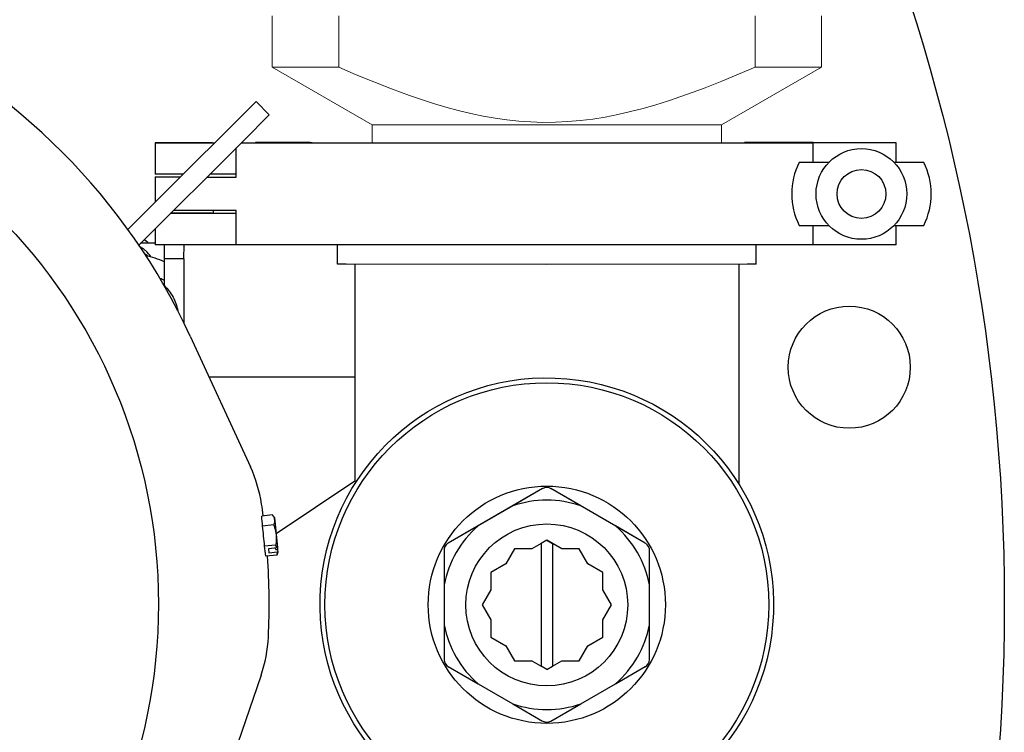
# Model space of a CAD drawing. Header units: inches. Extents: x 15 to 50, y -71 to 91.
# Tile 31 of 49: x 35.55 to 42.6, y 75.7 to 80.8. Entities that reach past the tile are written whole.
import ezdxf

# ---------------------------------------------------------------- set-up
doc = ezdxf.new("R2010")
doc.units = ezdxf.units.IN
doc.header["$LTSCALE"] = 1.21
doc.header["$MEASUREMENT"] = 0
doc.linetypes.add('SLD-Solid', pattern=[0])
doc.layers.get('0').update_dxf_attribs({"linetype": 'CONTINUOUS'})

msp = doc.modelspace()

# ---------------------------------------------------------------- linework, layer by layer
at = {"color": 7, "linetype": 'SLD-Solid', "lineweight": 15}
for p, q in [((37.358, 80.8311), (37.358, 80.4627)), ((37.8342, 80.8311), (37.8342, 80.4627)), ((40.8177, 80.4627), (40.8177, 80.8311)), ((41.2939, 80.4627), (41.2939, 80.8311)), ((37.358, 80.4627), (38.0736, 80.0495)), ((37.8342, 80.4627), (37.358, 80.4627)), ((40.5783, 80.0495), (41.2939, 80.4627)), ((41.2939, 80.4627), (40.8177, 80.4627)), ((38.0736, 80.0495), (38.0736, 79.9223)), ((40.5783, 80.0495), (38.0736, 80.0495)), ((40.5783, 79.9208), (40.5783, 80.0495))]:
    msp.add_line(p, q, dxfattribs=at)
at = {"color": 7, "linetype": 'Continuous'}
for p, q in [((37.0628, 80.038), (37.2416, 80.2163)), ((37.2416, 80.2163), (37.3366, 80.1211)), ((37.3366, 80.1211), (37.1577, 79.9426)), ((36.7106, 79.6867), (37.0628, 80.038)), ((37.1577, 79.9426), (36.4011, 79.1882)), ((36.9281, 79.9225), (36.5183, 79.922)), ((36.5183, 79.922), (36.945, 79.9216)), ((36.5183, 79.922), (36.5183, 79.6965)), ((37.0982, 79.676), (37.0982, 79.8844)), ((37.1354, 79.9215), (37.6292, 79.9208)), ((37.6292, 79.9232), (37.2368, 79.9228)), ((37.6292, 79.9218), (37.6013, 79.9218)), ((37.6208, 79.9222), (37.6439, 79.9223)), ((37.6292, 79.9208), (40.7431, 79.9208)), ((37.6439, 79.9223), (40.7431, 79.9221)), ((41.2337, 79.9225), (40.7431, 79.9232)), ((41.4136, 79.9221), (40.7431, 79.9221)), ((41.4136, 79.9219), (40.7431, 79.9219)), ((40.7431, 79.9208), (41.2337, 79.9215)), ((41.8303, 79.9215), (41.2337, 79.9215)), ((41.2337, 79.7803), (41.2337, 79.9215)), ((41.8303, 79.781), (41.8303, 79.9215)), ((41.3458, 79.7797), (41.1338, 79.7797)), ((41.8303, 79.781), (41.8134, 79.781)), ((42.0268, 79.7797), (41.8148, 79.7797)), ((36.3231, 79.3003), (36.7106, 79.6867)), ((36.7188, 79.6962), (36.5183, 79.6965)), ((36.5183, 79.6765), (36.6988, 79.6762)), ((36.5183, 79.6765), (36.5183, 79.4962)), ((36.8893, 79.6761), (37.0982, 79.676)), ((37.0982, 79.6961), (36.9094, 79.6961)), ((36.6288, 79.4163), (36.9281, 79.4161)), ((36.9281, 79.417), (36.6293, 79.4168)), ((36.9281, 79.4361), (36.6488, 79.4362)), ((37.0982, 79.436), (36.9281, 79.4361)), ((36.9281, 79.4161), (36.9819, 79.4161)), ((36.9331, 79.4365), (36.9331, 79.4165)), ((36.9819, 79.4161), (36.9884, 79.4161)), ((36.9884, 79.4161), (37.0982, 79.4161)), ((37.0982, 79.1905), (37.0982, 79.436)), ((41.1338, 79.3297), (41.3458, 79.3297)), ((41.2337, 79.1905), (41.2337, 79.3297)), ((41.8148, 79.3297), (42.0268, 79.3297)), ((41.8303, 79.1905), (41.8303, 79.3297)), ((36.5183, 79.3061), (36.5183, 79.191)), ((36.5183, 79.2011), (36.414, 79.2011)), ((36.9331, 79.1906), (36.5183, 79.191)), ((36.5845, 79.0677), (36.5845, 79.191)), ((36.725, 79.0899), (36.7257, 79.1908)), ((37.0982, 79.1906), (36.9331, 79.1906)), ((37.1436, 79.1905), (37.0982, 79.1905)), ((41.2337, 79.1905), (37.1436, 79.1905)), ((37.8255, 79.0513), (37.8255, 79.1905)), ((40.8255, 79.0513), (40.8255, 79.1905)), ((41.8303, 79.1905), (41.2337, 79.1905)), ((36.5844, 78.8942), (36.5844, 79.0677)), ((36.725, 79.0899), (36.5845, 79.0899)), ((36.725, 79.0899), (36.725, 78.6283)), ((37.8863, 79.0509), (37.8255, 79.0513)), ((39.3254, 79.05), (37.8863, 79.0509)), ((39.3254, 79.05), (37.8863, 79.0509)), ((37.9505, 79.0508), (37.9505, 77.4975)), ((40.7605, 79.0509), (39.3254, 79.05)), ((40.7605, 79.0509), (39.3254, 79.05)), ((40.7005, 79.0508), (40.7005, 77.4793)), ((40.8255, 79.0513), (40.7605, 79.0509)), ((40.8255, 79.0513), (40.7605, 79.0509)), ((36.7702, 78.5351), (37.2011, 77.5997)), ((37.9505, 78.2415), (36.9055, 78.2415)), ((37.9505, 77.4975), (37.3849, 77.1185)), ((37.9596, 77.4935), (37.9505, 77.4975)), ((39.2953, 77.4437), (38.6192, 77.0534)), ((39.2952, 77.443), (39.0816, 77.3196)), ((39.5689, 77.3196), (39.3552, 77.443)), ((40.0314, 77.0534), (39.3553, 77.4437)), ((39.0816, 77.3196), (38.8328, 77.1759)), ((39.8177, 77.1759), (39.5689, 77.3196)), ((37.3595, 77.2546), (37.2822, 77.2466)), ((37.3595, 77.2546), (37.3595, 77.2546)), ((37.3726, 77.2365), (37.3595, 77.2546)), ((37.3726, 77.2365), (37.3926, 77.044)), ((37.367, 77.1828), (37.288, 77.1746)), ((38.8328, 77.1759), (38.6191, 77.0526)), ((40.0314, 77.0526), (39.8177, 77.1759)), ((39.3252, 77.0732), (39.2851, 77.0501)), ((39.3252, 77.0732), (39.2852, 77.0501)), ((39.3252, 77.0732), (39.3652, 77.0501)), ((39.4327, 77.0112), (39.3252, 77.0732)), ((39.3252, 77.0732), (39.3252, 77.0732)), ((37.3819, 77.0392), (37.3029, 77.031)), ((37.3937, 77.0178), (37.3297, 77.0111)), ((37.3297, 77.0111), (37.3324, 76.9843)), ((37.3324, 76.9843), (37.3964, 76.9909)), ((37.3827, 77.006), (37.3816, 77.0165)), ((37.3868, 77.0319), (37.3819, 77.0392)), ((37.3827, 77.006), (37.3964, 77.0074)), ((37.3984, 76.9878), (37.3893, 76.9675)), ((37.3926, 77.044), (37.3951, 77.0205)), ((37.3937, 77.0178), (37.3951, 77.0205)), ((37.395, 77.0204), (37.3963, 77.008)), ((37.3964, 77.0074), (37.3984, 76.9878)), ((37.3978, 76.9936), (37.3964, 76.9909)), ((38.5891, 77.0007), (38.5891, 76.4666)), ((39.0937, 77.0112), (39.0317, 76.9038)), ((39.0937, 77.011), (39.0317, 76.9036)), ((39.2178, 77.0112), (39.0937, 77.0112)), ((39.2178, 77.011), (39.0937, 77.011)), ((39.2852, 77.0499), (39.2178, 77.011)), ((39.2852, 77.0499), (39.2852, 76.1701)), ((39.4327, 77.011), (39.3652, 77.0499)), ((39.3652, 77.0499), (39.3652, 76.1701)), ((39.5568, 77.0112), (39.4327, 77.0112)), ((39.4327, 77.0112), (39.4327, 77.011)), ((39.5567, 77.011), (39.4327, 77.011)), ((39.6188, 76.9036), (39.5567, 77.011)), ((39.6188, 76.9038), (39.5568, 77.0112)), ((40.0614, 76.7539), (40.0614, 77.0007)), ((37.3893, 76.9675), (37.3119, 76.9594)), ((37.3893, 76.9675), (37.395, 76.9835)), ((39.0317, 76.9038), (38.9242, 76.8417)), ((39.0317, 76.9036), (38.9242, 76.8415)), ((39.7262, 76.8417), (39.6188, 76.9038)), ((39.7262, 76.8415), (39.6188, 76.9036)), ((38.9242, 76.8415), (38.9242, 76.7174)), ((39.7262, 76.7174), (39.7262, 76.8415)), ((38.9242, 76.7177), (38.8622, 76.6102)), ((38.9242, 76.7174), (38.8622, 76.61)), ((39.7883, 76.6102), (39.7262, 76.7177)), ((39.7883, 76.61), (39.7262, 76.7174)), ((40.0614, 76.22), (40.0614, 76.7539)), ((38.8622, 76.61), (38.9242, 76.5026)), ((39.7262, 76.5026), (39.7883, 76.61)), ((38.9242, 76.5026), (38.9242, 76.3785)), ((39.7262, 76.3785), (39.7262, 76.5026)), ((38.5891, 76.4666), (38.5891, 76.22)), ((38.9242, 76.3785), (39.0317, 76.3164)), ((39.6188, 76.3164), (39.7262, 76.3785)), ((39.0317, 76.3164), (39.0937, 76.209)), ((39.5567, 76.209), (39.6188, 76.3164)), ((38.6191, 76.168), (38.8328, 76.0446)), ((39.0937, 76.209), (39.2178, 76.209)), ((39.2178, 76.209), (39.2852, 76.1701)), ((39.3252, 76.1471), (39.2852, 76.1702)), ((39.3252, 76.1471), (39.3652, 76.1702)), ((39.3652, 76.1701), (39.4327, 76.209)), ((39.4327, 76.209), (39.5567, 76.209)), ((39.8177, 76.0446), (40.0314, 76.168)), ((37.2773, 76.1061), (36.9438, 75.1317)), ((38.8328, 76.0446), (39.0816, 75.9009)), ((39.5689, 75.9009), (39.8177, 76.0446)), ((39.0816, 75.9009), (39.2952, 75.7776)), ((39.3552, 75.7776), (39.5689, 75.9009))]:
    msp.add_line(p, q, dxfattribs=at)
at = {"color": 7, "linetype": 'SLD-Solid', "lineweight": 15, "flags": 128}
msp.add_lwpolyline([(37.8342, 80.4627), (37.9594, 80.4089), (38.0853, 80.3571), (38.2122, 80.3076), (38.3402, 80.2609), (38.4269, 80.2313), (38.5143, 80.2033), (38.6023, 80.1772), (38.6908, 80.1533), (38.78, 80.1318), (38.8697, 80.113), (38.9546, 80.098), (39.04, 80.0858), (39.1258, 80.0766), (39.2118, 80.0705), (39.298, 80.0677), (39.3872, 80.0685), (39.4765, 80.0727), (39.5655, 80.0805), (39.6542, 80.0915), (39.7424, 80.1056), (39.8343, 80.1236), (39.9256, 80.1444), (40.0163, 80.1679), (40.1063, 80.1938), (40.1963, 80.2219), (40.2858, 80.2518), (40.3732, 80.2829), (40.46, 80.3154), (40.58, 80.3625), (40.6992, 80.4118), (40.8177, 80.4627)], dxfattribs=at)
at = {"color": 7, "linetype": 'Continuous'}
for centre, radius in [((28.6042, 76.6165), 14), ((32.6063, 76.6165), 3.936), ((41.5803, 79.5547), 0.325), ((41.5803, 79.5548), 0.175), ((41.4929, 78.3133), 0.4375), ((39.3254, 76.6117), 1.59), ((39.3253, 76.6111), 0.85), ((39.3252, 76.6102), 0.58)]:
    msp.add_circle(centre, radius, dxfattribs=at)
for centre, radius, start, end in [((32.6038, 76.6165), 8, 40.9877, 316.49521), ((32.6042, 76.6165), 8, 40.9877, 179.90109), ((32.6038, 76.6165), 7.9213, 41.48445, 316.16671), ((32.6059, 76.6165), 4.585, 24.73728, 65.10425), ((41.5803, 79.5547), 0.5, 153.25633, 206.74368), ((41.5803, 79.5547), 0.5, 333.25633, 26.74368), ((36.3608, 79.0909), 0.1563, 44.84008, 59.91246), ((36.3635, 78.9921), 0.1555, 48.34952, 59.39359), ((36.36, 78.6121), 0.5079, 63.78115, 79.61105), ((36.3614, 78.4828), 0.5044, 63.76332, 67.75727), ((36.2929, 77.1813), 1, 8.7091, 24.73728), ((39.3252, 77.391), 0.06, 58.26357, 122.35199), ((39.3252, 76.6103), 0.75, 71.03948, 108.96052), ((32.6059, 76.6165), 4.73, 7.67341, 8.7091), ((37.3213, 77.2143), 0.0534, 5.93062, 7.13036), ((32.606, 76.6165), 4.7152, 5.04379, 6.79774), ((39.3252, 76.6103), 0.75, 131.0395, 168.96052), ((39.3252, 76.6103), 0.75, 11.03948, 48.96051), ((37.3248, 77.0011), 0.0724, 345.88835, 349.74544), ((37.3328, 76.9996), 0.0643, 349.80054, 352.19598), ((38.6491, 77.0007), 0.06, 122.35199, 183.82526), ((40.0014, 77.0007), 0.06, 356.12891, 58.26357), ((32.6059, 76.6165), 4.73, 357.13244, 4.16739), ((39.3252, 76.6103), 0.75, 191.03948, 228.96051), ((39.3252, 76.6103), 0.75, 311.0395, 348.96052), ((36.3312, 76.4299), 1, 341.10425, 357.13244), ((38.6491, 76.22), 0.06, 183.82526, 241.53612), ((40.0014, 76.22), 0.06, 297.89414, 356.12891), ((39.3252, 76.6103), 0.75, 251.03948, 288.96052), ((39.3252, 75.8296), 0.06, 241.53612, 297.89414)]:
    msp.add_arc(centre, radius, start, end, dxfattribs=at)
msp.add_ellipse((39.3254, 76.6119), major_axis=(1.6186, -0.1437), ratio=1, dxfattribs=at)
for centre, major_axis, ratio, start_param, end_param in [((32.5838, 76.8295), (-0.8375, 4.6469), 0.998943, -1.675777, -1.660489), ((32.628, 76.4035), (-0.1226, 4.72), 0.998975, -1.478718, -1.463429)]:
    msp.add_ellipse(centre, major_axis=major_axis, ratio=ratio, start_param=start_param, end_param=end_param, dxfattribs=at)
for points, knots in [([(36.4874, 79.1034), (36.4776, 79.1191), (36.4599, 79.1404), (36.432, 79.1628), (36.4173, 79.1718), (36.4098, 79.1757)], [0, 0, 0, 0, 0.519143, 0.76327, 1, 1, 1, 1]), ([(36.5844, 78.8967), (36.5969, 78.885), (36.62, 78.8596), (36.648, 78.8164), (36.6687, 78.7695), (36.6772, 78.7364), (36.68, 78.7196)], [0, 0, 0, 0, 0.251099, 0.501441, 0.750941, 1, 1, 1, 1]), ([(37.3595, 77.2546), (37.3614, 77.252), (37.365, 77.2467), (37.3694, 77.2384), (37.3726, 77.2298), (37.3739, 77.2239), (37.3742, 77.221)], [0, 0, 0, 0, 0.261411, 0.514304, 0.759595, 1, 1, 1, 1]), ([(37.3744, 77.2199), (37.3747, 77.2168), (37.3748, 77.2106), (37.3734, 77.2013), (37.3708, 77.1919), (37.3684, 77.1858), (37.367, 77.1828)], [0, 0, 0, 0, 0.240423, 0.48552, 0.738363, 1, 1, 1, 1]), ([(37.367, 77.1828), (37.3716, 77.1715), (37.3776, 77.1541), (37.3831, 77.1303), (37.3849, 77.1182), (37.3855, 77.1122)], [0, 0, 0, 0, 0.499889, 0.749945, 1, 1, 1, 1]), ([(37.3855, 77.1122), (37.3868, 77.1), (37.3872, 77.0755), (37.384, 77.0513), (37.3819, 77.0392)], [0, 0, 0, 0, 0.499908, 1, 1, 1, 1]), ([(37.3937, 77.0178), (37.3932, 77.019), (37.3913, 77.0239), (37.3889, 77.0285), (37.3868, 77.0319)], [0, 0, 0, 0, 0.24522, 1, 1, 1, 1])]:
    msp.add_open_spline(points, degree=3, knots=knots, dxfattribs=at)

doc.saveas('drawing.dxf')
